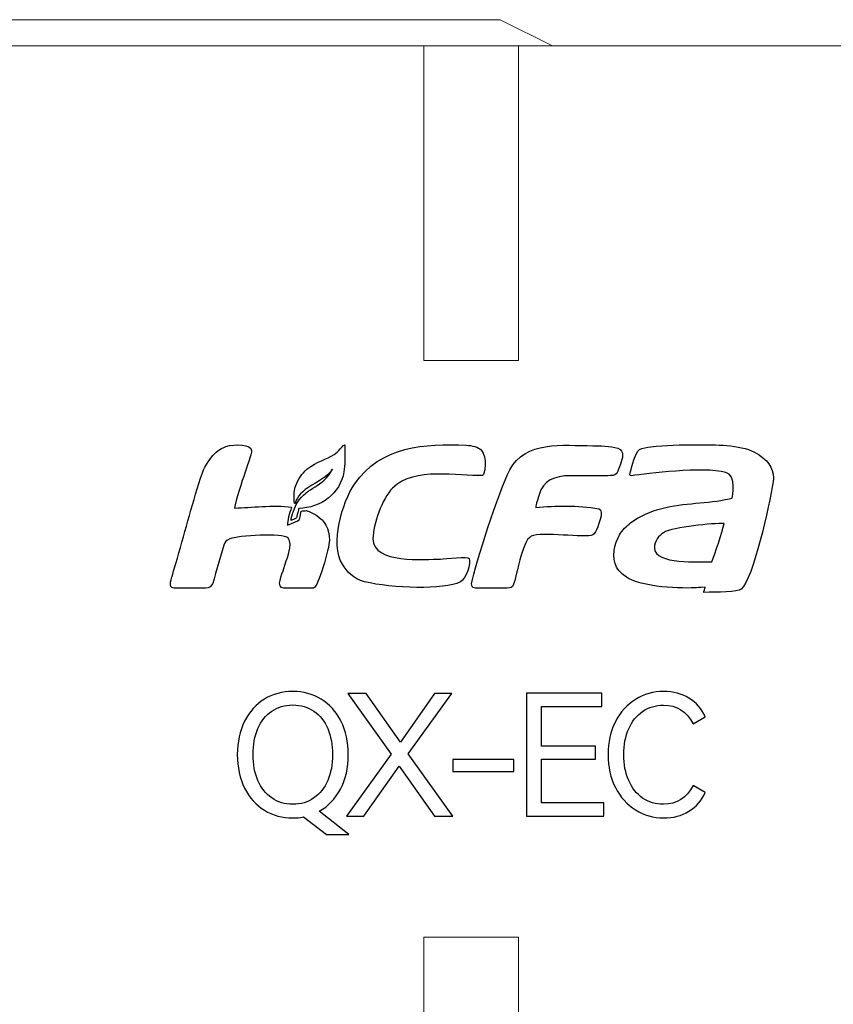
# Model space of a CAD drawing. Header units: millimetres. Extents: x 0 to 427, y 0 to 299.
# Tile 11 of 16: x 140 to 155, y 232 to 251. Entities that reach past the tile are written whole.
import ezdxf

# ---------------------------------------------------------------- set-up
doc = ezdxf.new("R2010")
doc.units = ezdxf.units.MM
doc.header["$LTSCALE"] = 23.1
doc.header["$MEASUREMENT"] = 0
doc.layers.get('0').update_dxf_attribs({"lineweight": 18})
doc.layers.add('layer 1', color=7, linetype='Continuous')

msp = doc.modelspace()

# ---------------------------------------------------------------- linework, layer by layer
at = {"color": 7, "linetype": 'Continuous'}
for p, q in [((139.166, 250.696), (148.966, 250.696)), ((149.966, 250.196), (148.966, 250.696)), ((135.181, 250.196), (169.266, 250.196)), ((147.516, 250.196), (147.516, 244.196)), ((149.316, 250.196), (149.316, 244.196)), ((149.316, 244.196), (147.516, 244.196)), ((147.516, 233.196), (147.516, 167.196)), ((147.516, 233.196), (149.316, 233.196)), ((149.316, 233.196), (149.316, 167.196))]:
    msp.add_line(p, q, dxfattribs=at)
at = {"layer": 'layer 1'}
for points, knots in [([(148.425, 239.939), (148.425, 239.905), (148.421, 239.857), (148.496, 239.857), (148.496, 239.857), (148.496, 239.857), (149.103, 239.857), (149.103, 239.857), (149.103, 239.857), (149.236, 239.857), (149.219, 239.91), (149.28, 240.137), (149.28, 240.137), (149.316, 240.265), (149.422, 240.763), (149.533, 240.822), (149.533, 240.822), (149.649, 240.954), (150.47, 240.812), (150.706, 240.861), (150.706, 240.861), (150.752, 240.871), (150.774, 240.899), (150.789, 240.93), (150.789, 240.93), (150.818, 240.992), (150.972, 241.347), (150.851, 241.369), (150.851, 241.369), (150.437, 241.441), (150.032, 241.426), (149.648, 241.393), (149.648, 241.393), (149.649, 241.447), (149.695, 241.579), (149.712, 241.637), (149.712, 241.637), (149.785, 241.903), (150.005, 241.999), (150.306, 241.999), (150.306, 241.999), (150.306, 241.999), (150.871, 241.999), (150.871, 241.999), (150.871, 241.999), (151.004, 241.999), (151.165, 241.981), (151.2, 242.06), (151.2, 242.06), (151.225, 242.115), (151.303, 242.315), (151.303, 242.379), (151.303, 242.379), (151.303, 242.449), (151.285, 242.495), (151.211, 242.523), (151.211, 242.523), (151.082, 242.572), (150.849, 242.569), (150.735, 242.57), (150.735, 242.57), (150.155, 242.576), (149.445, 242.669), (149.152, 242.108), (149.152, 242.108), (148.944, 241.709), (148.494, 240.303), (148.425, 239.939)], [0, 0, 0, 0, 0.058824, 0.058824, 0.058824, 0.058824, 0.117647, 0.117647, 0.117647, 0.117647, 0.176471, 0.176471, 0.176471, 0.176471, 0.235294, 0.235294, 0.235294, 0.235294, 0.294118, 0.294118, 0.294118, 0.294118, 0.352941, 0.352941, 0.352941, 0.352941, 0.411765, 0.411765, 0.411765, 0.411765, 0.470588, 0.470588, 0.470588, 0.470588, 0.529412, 0.529412, 0.529412, 0.529412, 0.588235, 0.588235, 0.588235, 0.588235, 0.647059, 0.647059, 0.647059, 0.647059, 0.705882, 0.705882, 0.705882, 0.705882, 0.764706, 0.764706, 0.764706, 0.764706, 0.823529, 0.823529, 0.823529, 0.823529, 0.882353, 0.882353, 0.882353, 0.882353, 0.941176, 0.941176, 0.941176, 0.941176, 1, 1, 1, 1]), ([(142.68, 239.939), (142.68, 239.905), (142.676, 239.857), (142.752, 239.857), (142.752, 239.857), (142.752, 239.857), (143.358, 239.857), (143.358, 239.857), (143.358, 239.857), (143.493, 239.857), (143.503, 240.001), (143.542, 240.135), (143.542, 240.135), (143.542, 240.135), (143.696, 240.675), (143.696, 240.675), (143.696, 240.675), (143.721, 240.75), (143.745, 240.762), (143.814, 240.793), (143.814, 240.793), (143.956, 240.859), (144.837, 240.912), (144.924, 240.81), (144.924, 240.81), (145.028, 240.687), (144.891, 240.397), (144.843, 240.227), (144.843, 240.227), (144.814, 240.124), (144.679, 239.857), (144.844, 239.857), (144.844, 239.857), (144.844, 239.857), (145.409, 239.857), (145.409, 239.857), (145.409, 239.857), (145.499, 239.857), (145.712, 240.625), (145.712, 240.766), (145.712, 240.766), (145.712, 241.001), (145.616, 241.14), (145.474, 241.237), (145.474, 241.237), (145.413, 241.277), (145.347, 241.309), (145.276, 241.334), (145.276, 241.334), (145.243, 241.331), (145.209, 241.327), (145.176, 241.325), (145.176, 241.325), (145.131, 241.125), (145.196, 241.183), (144.977, 241.081), (144.977, 241.081), (144.938, 241.066), (144.957, 241.074), (144.913, 241.058), (144.913, 241.058), (144.913, 241.142), (144.946, 241.27), (144.991, 241.399), (144.991, 241.399), (144.633, 241.445), (144.221, 241.392), (143.903, 241.382), (143.903, 241.382), (143.915, 241.518), (144.053, 241.909), (144.1, 242.049), (144.1, 242.049), (144.126, 242.126), (144.229, 242.426), (144.229, 242.477), (144.229, 242.477), (144.229, 242.602), (143.909, 242.61), (143.738, 242.555), (143.738, 242.555), (143.627, 242.519), (143.529, 242.434), (143.461, 242.351), (143.461, 242.351), (143.378, 242.249), (143.289, 242.08), (143.255, 241.954), (143.255, 241.954), (143.083, 241.413), (142.938, 240.87), (142.784, 240.323), (142.784, 240.323), (142.762, 240.247), (142.68, 239.996), (142.68, 239.939)], [0, 0, 0, 0, 0.041667, 0.041667, 0.041667, 0.041667, 0.083333, 0.083333, 0.083333, 0.083333, 0.125, 0.125, 0.125, 0.125, 0.166667, 0.166667, 0.166667, 0.166667, 0.208333, 0.208333, 0.208333, 0.208333, 0.25, 0.25, 0.25, 0.25, 0.291667, 0.291667, 0.291667, 0.291667, 0.333333, 0.333333, 0.333333, 0.333333, 0.375, 0.375, 0.375, 0.375, 0.416667, 0.416667, 0.416667, 0.416667, 0.458333, 0.458333, 0.458333, 0.458333, 0.5, 0.5, 0.5, 0.5, 0.541667, 0.541667, 0.541667, 0.541667, 0.583333, 0.583333, 0.583333, 0.583333, 0.625, 0.625, 0.625, 0.625, 0.666667, 0.666667, 0.666667, 0.666667, 0.708333, 0.708333, 0.708333, 0.708333, 0.75, 0.75, 0.75, 0.75, 0.791667, 0.791667, 0.791667, 0.791667, 0.833333, 0.833333, 0.833333, 0.833333, 0.875, 0.875, 0.875, 0.875, 0.916667, 0.916667, 0.916667, 0.916667, 0.958333, 0.958333, 0.958333, 0.958333, 1, 1, 1, 1]), ([(144.981, 241.146), (145.002, 241.153), (144.993, 241.149), (145.01, 241.156), (145.01, 241.156), (145.12, 241.207), (145.073, 241.171), (145.109, 241.298), (145.109, 241.298), (145.119, 241.337), (145.12, 241.34), (145.131, 241.375), (145.131, 241.375), (145.547, 241.384), (145.919, 241.657), (145.989, 242.073), (145.989, 242.073), (146, 242.138), (146.006, 242.212), (146.009, 242.287), (146.009, 242.287), (146.009, 242.287), (146.009, 242.451), (146.009, 242.451), (146.009, 242.451), (146.006, 242.497), (146.009, 242.529), (146.009, 242.587), (146.009, 242.587), (145.955, 242.583), (145.964, 242.542), (145.861, 242.45), (145.861, 242.45), (145.711, 242.316), (145.553, 242.308), (145.356, 242.177), (145.356, 242.177), (145.254, 242.109), (145.166, 242.015), (145.111, 241.904), (145.111, 241.904), (145.083, 241.847), (145.054, 241.782), (145.044, 241.712), (145.044, 241.712), (145.041, 241.69), (145.025, 241.465), (145.055, 241.465), (145.055, 241.465), (145.073, 241.545), (145.154, 241.678), (145.299, 241.769), (145.299, 241.769), (145.516, 241.904), (145.661, 241.968), (145.769, 242.123), (145.769, 242.123), (145.573, 241.752), (145.306, 241.813), (145.097, 241.479), (145.097, 241.479), (145.059, 241.422), (144.981, 241.232), (144.981, 241.146)], [0, 0, 0, 0, 0.0625, 0.0625, 0.0625, 0.0625, 0.125, 0.125, 0.125, 0.125, 0.1875, 0.1875, 0.1875, 0.1875, 0.25, 0.25, 0.25, 0.25, 0.3125, 0.3125, 0.3125, 0.3125, 0.375, 0.375, 0.375, 0.375, 0.4375, 0.4375, 0.4375, 0.4375, 0.5, 0.5, 0.5, 0.5, 0.5625, 0.5625, 0.5625, 0.5625, 0.625, 0.625, 0.625, 0.625, 0.6875, 0.6875, 0.6875, 0.6875, 0.75, 0.75, 0.75, 0.75, 0.8125, 0.8125, 0.8125, 0.8125, 0.875, 0.875, 0.875, 0.875, 0.9375, 0.9375, 0.9375, 0.9375, 1, 1, 1, 1]), ([(145.959, 240.309), (146.04, 240.177), (146.166, 240.034), (146.384, 239.978), (146.384, 239.978), (146.907, 239.844), (147.906, 239.819), (148.21, 239.973), (148.21, 239.973), (148.325, 240.031), (148.413, 240.333), (148.38, 240.421), (148.38, 240.421), (148.362, 240.471), (147.928, 240.413), (147.829, 240.41), (147.829, 240.41), (147.53, 240.402), (146.543, 240.315), (146.543, 240.797), (146.543, 240.797), (146.543, 241.068), (146.714, 241.556), (146.917, 241.762), (146.917, 241.762), (147.332, 242.181), (148.177, 241.978), (148.633, 242.005), (148.633, 242.005), (148.681, 242.008), (148.727, 242.36), (148.604, 242.49), (148.604, 242.49), (148.552, 242.545), (148.432, 242.577), (148.322, 242.58), (148.322, 242.58), (147.54, 242.616), (146.685, 242.567), (146.193, 241.84), (146.193, 241.84), (145.955, 241.488), (145.717, 240.703), (145.959, 240.309)], [0, 0, 0, 0, 0.090909, 0.090909, 0.090909, 0.090909, 0.181818, 0.181818, 0.181818, 0.181818, 0.272727, 0.272727, 0.272727, 0.272727, 0.363636, 0.363636, 0.363636, 0.363636, 0.454545, 0.454545, 0.454545, 0.454545, 0.545455, 0.545455, 0.545455, 0.545455, 0.636364, 0.636364, 0.636364, 0.636364, 0.727273, 0.727273, 0.727273, 0.727273, 0.818182, 0.818182, 0.818182, 0.818182, 0.909091, 0.909091, 0.909091, 0.909091, 1, 1, 1, 1]), ([(154.18, 241.956), (154.173, 242.153), (154.071, 242.316), (153.817, 242.447), (153.817, 242.447), (153.527, 242.597), (153.074, 242.588), (152.721, 242.588), (152.721, 242.588), (152.419, 242.588), (152.112, 242.583), (151.839, 242.55), (151.839, 242.55), (151.768, 242.541), (151.678, 242.529), (151.625, 242.497), (151.625, 242.497), (151.547, 242.449), (151.476, 242.167), (151.456, 242.079), (151.456, 242.079), (151.446, 242.036), (151.429, 241.999), (151.472, 241.999), (151.472, 241.999), (151.773, 242.034), (152.834, 242.177), (153.273, 242.063), (153.273, 242.063), (153.469, 242.012), (153.415, 241.595), (153.385, 241.572), (153.385, 241.572), (153.374, 241.563), (153.354, 241.562), (153.338, 241.559), (153.338, 241.559), (152.916, 241.463), (152.479, 241.487), (152.05, 241.375), (152.05, 241.375), (151.846, 241.321), (151.621, 241.227), (151.455, 241.099), (151.455, 241.099), (151.379, 241.04), (151.296, 240.959), (151.245, 240.872), (151.245, 240.872), (151.147, 240.703), (151.088, 240.435), (151.19, 240.252), (151.19, 240.252), (151.217, 240.202), (151.258, 240.164), (151.3, 240.123), (151.3, 240.123), (151.542, 239.88), (152.33, 239.842), (152.68, 239.861), (152.68, 239.861), (152.726, 239.864), (152.759, 239.864), (152.878, 239.87), (152.878, 239.87), (152.879, 239.87), (152.88, 239.87), (152.88, 239.869), (152.88, 239.869), (152.877, 239.856), (152.849, 239.781), (152.85, 239.777), (152.85, 239.777), (152.85, 239.776), (152.851, 239.774), (152.853, 239.774), (152.853, 239.774), (153.099, 239.776), (153.506, 239.783), (153.566, 239.835), (153.566, 239.835), (153.792, 240.031), (154.103, 241.427), (154.172, 241.881), (154.172, 241.881), (154.177, 241.912), (154.181, 241.934), (154.18, 241.956)], [0, 0, 0, 0, 0.045455, 0.045455, 0.045455, 0.045455, 0.090909, 0.090909, 0.090909, 0.090909, 0.136364, 0.136364, 0.136364, 0.136364, 0.181818, 0.181818, 0.181818, 0.181818, 0.227273, 0.227273, 0.227273, 0.227273, 0.272727, 0.272727, 0.272727, 0.272727, 0.318182, 0.318182, 0.318182, 0.318182, 0.363636, 0.363636, 0.363636, 0.363636, 0.409091, 0.409091, 0.409091, 0.409091, 0.454545, 0.454545, 0.454545, 0.454545, 0.5, 0.5, 0.5, 0.5, 0.545455, 0.545455, 0.545455, 0.545455, 0.590909, 0.590909, 0.590909, 0.590909, 0.636364, 0.636364, 0.636364, 0.636364, 0.681818, 0.681818, 0.681818, 0.681818, 0.727273, 0.727273, 0.727273, 0.727273, 0.772727, 0.772727, 0.772727, 0.772727, 0.818182, 0.818182, 0.818182, 0.818182, 0.863636, 0.863636, 0.863636, 0.863636, 0.909091, 0.909091, 0.909091, 0.909091, 0.954545, 0.954545, 0.954545, 0.954545, 1, 1, 1, 1]), ([(153.008, 240.358), (152.787, 240.358), (151.909, 240.297), (151.909, 240.622), (151.909, 240.622), (151.909, 240.754), (152, 240.858), (152.081, 240.91), (152.081, 240.91), (152.275, 241.03), (153.029, 241.09), (153.238, 241.09), (153.238, 241.09), (153.199, 240.921), (153.067, 240.504), (153.008, 240.358), (153.008, 240.358), (153.008, 240.358), (153.008, 240.358), (153.008, 240.358)], [0, 0, 0, 0, 0.2, 0.2, 0.2, 0.2, 0.4, 0.4, 0.4, 0.4, 0.6, 0.6, 0.6, 0.6, 0.8, 0.8, 0.8, 0.8, 1, 1, 1, 1]), ([(146.082, 235.155), (146.082, 235.155), (145.654, 235.155), (145.654, 235.155), (145.654, 235.155), (145.654, 235.155), (145.216, 235.49), (145.216, 235.49), (145.216, 235.49), (145.15, 235.477), (145.083, 235.471), (145.014, 235.471), (145.014, 235.471), (144.814, 235.471), (144.633, 235.52), (144.472, 235.618), (144.472, 235.618), (144.312, 235.716), (144.185, 235.857), (144.094, 236.04), (144.094, 236.04), (144.002, 236.223), (143.956, 236.436), (143.956, 236.679), (143.956, 236.679), (143.956, 236.92), (144.002, 237.132), (144.094, 237.316), (144.094, 237.316), (144.185, 237.499), (144.312, 237.64), (144.472, 237.738), (144.472, 237.738), (144.633, 237.836), (144.814, 237.885), (145.014, 237.885), (145.014, 237.885), (145.215, 237.885), (145.395, 237.835), (145.556, 237.736), (145.556, 237.736), (145.717, 237.637), (145.844, 237.496), (145.935, 237.314), (145.935, 237.314), (146.027, 237.132), (146.073, 236.92), (146.073, 236.679), (146.073, 236.679), (146.073, 236.428), (146.023, 236.209), (145.924, 236.022), (145.924, 236.022), (145.825, 235.836), (145.69, 235.695), (145.52, 235.599), (145.52, 235.599), (145.52, 235.599), (146.082, 235.155), (146.082, 235.155)], [0, 0, 0, 0, 0.066667, 0.066667, 0.066667, 0.066667, 0.133333, 0.133333, 0.133333, 0.133333, 0.2, 0.2, 0.2, 0.2, 0.266667, 0.266667, 0.266667, 0.266667, 0.333333, 0.333333, 0.333333, 0.333333, 0.4, 0.4, 0.4, 0.4, 0.466667, 0.466667, 0.466667, 0.466667, 0.533333, 0.533333, 0.533333, 0.533333, 0.6, 0.6, 0.6, 0.6, 0.666667, 0.666667, 0.666667, 0.666667, 0.733333, 0.733333, 0.733333, 0.733333, 0.8, 0.8, 0.8, 0.8, 0.866667, 0.866667, 0.866667, 0.866667, 0.933333, 0.933333, 0.933333, 0.933333, 1, 1, 1, 1]), ([(148.044, 237.846), (148.044, 237.846), (147.216, 236.692), (147.216, 236.692), (147.216, 236.692), (147.216, 236.692), (148.066, 235.506), (148.066, 235.506), (148.066, 235.506), (148.066, 235.506), (147.718, 235.506), (147.718, 235.506), (147.718, 235.506), (147.718, 235.506), (147.04, 236.462), (147.04, 236.462), (147.04, 236.462), (147.04, 236.462), (146.368, 235.506), (146.368, 235.506), (146.368, 235.506), (146.368, 235.506), (146.039, 235.506), (146.039, 235.506), (146.039, 235.506), (146.039, 235.506), (146.889, 236.689), (146.889, 236.689), (146.889, 236.689), (146.889, 236.689), (146.061, 237.846), (146.061, 237.846), (146.061, 237.846), (146.061, 237.846), (146.413, 237.846), (146.413, 237.846), (146.413, 237.846), (146.413, 237.846), (147.065, 236.916), (147.065, 236.916), (147.065, 236.916), (147.065, 236.916), (147.714, 237.846), (147.714, 237.846), (147.714, 237.846), (147.714, 237.846), (148.044, 237.846), (148.044, 237.846)], [0, 0, 0, 0, 0.083333, 0.083333, 0.083333, 0.083333, 0.166667, 0.166667, 0.166667, 0.166667, 0.25, 0.25, 0.25, 0.25, 0.333333, 0.333333, 0.333333, 0.333333, 0.416667, 0.416667, 0.416667, 0.416667, 0.5, 0.5, 0.5, 0.5, 0.583333, 0.583333, 0.583333, 0.583333, 0.666667, 0.666667, 0.666667, 0.666667, 0.75, 0.75, 0.75, 0.75, 0.833333, 0.833333, 0.833333, 0.833333, 0.916667, 0.916667, 0.916667, 0.916667, 1, 1, 1, 1]), ([(150.787, 236.59), (150.787, 236.59), (149.757, 236.59), (149.757, 236.59), (149.757, 236.59), (149.757, 236.59), (149.757, 235.759), (149.757, 235.759), (149.757, 235.759), (149.757, 235.759), (150.943, 235.759), (150.943, 235.759), (150.943, 235.759), (150.943, 235.759), (150.943, 235.506), (150.943, 235.506), (150.943, 235.506), (150.943, 235.506), (149.473, 235.506), (149.473, 235.506), (149.473, 235.506), (149.473, 235.506), (149.473, 237.85), (149.473, 237.85), (149.473, 237.85), (149.473, 237.85), (150.908, 237.85), (150.908, 237.85), (150.908, 237.85), (150.908, 237.85), (150.908, 237.597), (150.908, 237.597), (150.908, 237.597), (150.908, 237.597), (149.757, 237.597), (149.757, 237.597), (149.757, 237.597), (149.757, 237.597), (149.757, 236.842), (149.757, 236.842), (149.757, 236.842), (149.757, 236.842), (150.787, 236.842), (150.787, 236.842), (150.787, 236.842), (150.787, 236.842), (150.787, 236.59), (150.787, 236.59)], [0, 0, 0, 0, 0.083333, 0.083333, 0.083333, 0.083333, 0.166667, 0.166667, 0.166667, 0.166667, 0.25, 0.25, 0.25, 0.25, 0.333333, 0.333333, 0.333333, 0.333333, 0.416667, 0.416667, 0.416667, 0.416667, 0.5, 0.5, 0.5, 0.5, 0.583333, 0.583333, 0.583333, 0.583333, 0.666667, 0.666667, 0.666667, 0.666667, 0.75, 0.75, 0.75, 0.75, 0.833333, 0.833333, 0.833333, 0.833333, 0.916667, 0.916667, 0.916667, 0.916667, 1, 1, 1, 1]), ([(152.083, 235.733), (152.339, 235.733), (152.526, 235.851), (152.646, 236.088), (152.646, 236.088), (152.646, 236.088), (152.876, 235.954), (152.876, 235.954), (152.876, 235.954), (152.81, 235.802), (152.708, 235.684), (152.569, 235.599), (152.569, 235.599), (152.43, 235.513), (152.271, 235.471), (152.089, 235.471), (152.089, 235.471), (151.891, 235.471), (151.711, 235.522), (151.549, 235.624), (151.549, 235.624), (151.387, 235.727), (151.259, 235.869), (151.165, 236.053), (151.165, 236.053), (151.072, 236.236), (151.025, 236.445), (151.025, 236.679), (151.025, 236.679), (151.025, 236.914), (151.072, 237.123), (151.165, 237.306), (151.165, 237.306), (151.259, 237.489), (151.387, 237.632), (151.549, 237.733), (151.549, 237.733), (151.711, 237.834), (151.891, 237.885), (152.089, 237.885), (152.089, 237.885), (152.271, 237.885), (152.43, 237.842), (152.569, 237.757), (152.569, 237.757), (152.708, 237.672), (152.81, 237.553), (152.876, 237.402), (152.876, 237.402), (152.876, 237.402), (152.646, 237.268), (152.646, 237.268), (152.646, 237.268), (152.526, 237.504), (152.339, 237.623), (152.083, 237.623), (152.083, 237.623), (151.934, 237.623), (151.802, 237.583), (151.686, 237.504), (151.686, 237.504), (151.571, 237.425), (151.482, 237.315), (151.42, 237.172), (151.42, 237.172), (151.357, 237.029), (151.325, 236.865), (151.325, 236.679), (151.325, 236.679), (151.325, 236.494), (151.357, 236.329), (151.42, 236.185), (151.42, 236.185), (151.482, 236.041), (151.571, 235.93), (151.686, 235.851), (151.686, 235.851), (151.802, 235.772), (151.934, 235.733), (152.083, 235.733)], [0, 0, 0, 0, 0.05, 0.05, 0.05, 0.05, 0.1, 0.1, 0.1, 0.1, 0.15, 0.15, 0.15, 0.15, 0.2, 0.2, 0.2, 0.2, 0.25, 0.25, 0.25, 0.25, 0.3, 0.3, 0.3, 0.3, 0.35, 0.35, 0.35, 0.35, 0.4, 0.4, 0.4, 0.4, 0.45, 0.45, 0.45, 0.45, 0.5, 0.5, 0.5, 0.5, 0.55, 0.55, 0.55, 0.55, 0.6, 0.6, 0.6, 0.6, 0.65, 0.65, 0.65, 0.65, 0.7, 0.7, 0.7, 0.7, 0.75, 0.75, 0.75, 0.75, 0.8, 0.8, 0.8, 0.8, 0.85, 0.85, 0.85, 0.85, 0.9, 0.9, 0.9, 0.9, 0.95, 0.95, 0.95, 0.95, 1, 1, 1, 1]), ([(144.257, 236.679), (144.257, 236.494), (144.287, 236.33), (144.348, 236.187), (144.348, 236.187), (144.409, 236.044), (144.497, 235.933), (144.612, 235.853), (144.612, 235.853), (144.727, 235.773), (144.861, 235.733), (145.014, 235.733), (145.014, 235.733), (145.168, 235.733), (145.302, 235.773), (145.416, 235.853), (145.416, 235.853), (145.53, 235.933), (145.618, 236.044), (145.68, 236.187), (145.68, 236.187), (145.741, 236.33), (145.772, 236.494), (145.772, 236.679), (145.772, 236.679), (145.772, 236.867), (145.741, 237.032), (145.68, 237.175), (145.68, 237.175), (145.618, 237.318), (145.53, 237.429), (145.416, 237.507), (145.416, 237.507), (145.302, 237.586), (145.168, 237.626), (145.014, 237.626), (145.014, 237.626), (144.861, 237.626), (144.727, 237.586), (144.613, 237.507), (144.613, 237.507), (144.499, 237.429), (144.411, 237.318), (144.349, 237.175), (144.349, 237.175), (144.288, 237.032), (144.257, 236.867), (144.257, 236.679)], [0, 0, 0, 0, 0.083333, 0.083333, 0.083333, 0.083333, 0.166667, 0.166667, 0.166667, 0.166667, 0.25, 0.25, 0.25, 0.25, 0.333333, 0.333333, 0.333333, 0.333333, 0.416667, 0.416667, 0.416667, 0.416667, 0.5, 0.5, 0.5, 0.5, 0.583333, 0.583333, 0.583333, 0.583333, 0.666667, 0.666667, 0.666667, 0.666667, 0.75, 0.75, 0.75, 0.75, 0.833333, 0.833333, 0.833333, 0.833333, 0.916667, 0.916667, 0.916667, 0.916667, 1, 1, 1, 1]), ([(148.067, 236.356), (148.067, 236.356), (148.067, 236.587), (148.067, 236.587), (148.067, 236.587), (148.067, 236.587), (149.231, 236.587), (149.231, 236.587), (149.231, 236.587), (149.231, 236.587), (149.231, 236.356), (149.231, 236.356), (149.231, 236.356), (149.231, 236.356), (148.067, 236.356), (148.067, 236.356)], [0, 0, 0, 0, 0.25, 0.25, 0.25, 0.25, 0.5, 0.5, 0.5, 0.5, 0.75, 0.75, 0.75, 0.75, 1, 1, 1, 1])]:
    msp.add_open_spline(points, degree=3, knots=knots, dxfattribs=at)

doc.saveas('drawing.dxf')
